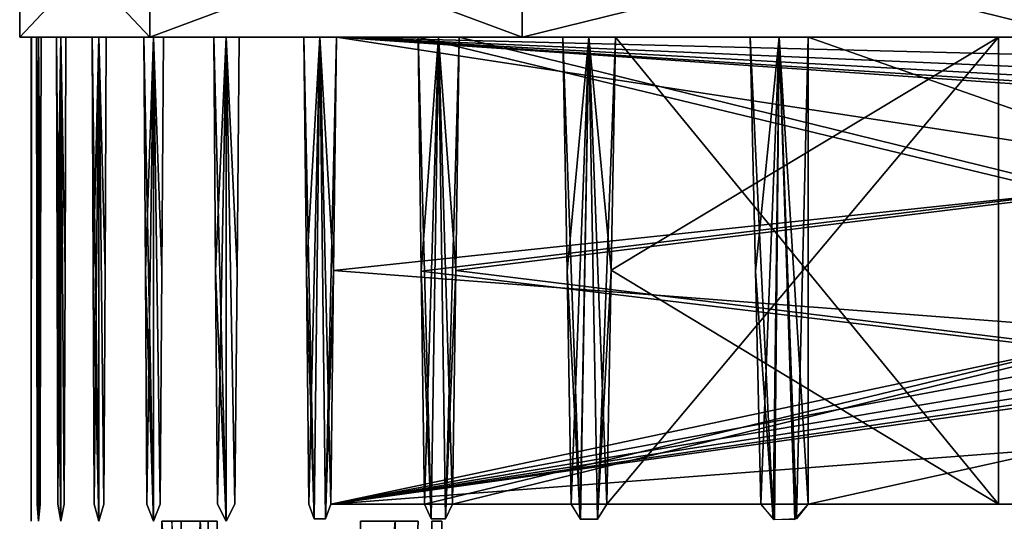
# Model space of a CAD drawing. Header units: millimetres. Extents: x -83 to 83, y -7 to 316.
# Tile 44 of 96: x -80 to -37, y 198 to 220. Entities that reach past the tile are written whole.
import ezdxf

# ---------------------------------------------------------------- set-up
doc = ezdxf.new("R2010")
doc.units = ezdxf.units.MM
doc.header["$LTSCALE"] = 81.481481
for name, color, linetype in [('586', 7, 'CONTINUOUS'), ('588', 7, 'CONTINUOUS'), ('592', 7, 'CONTINUOUS'), ('593', 7, 'CONTINUOUS'), ('594', 7, 'CONTINUOUS'), ('595', 7, 'CONTINUOUS'), ('596', 7, 'CONTINUOUS'), ('600', 7, 'CONTINUOUS'), ('601', 7, 'CONTINUOUS'), ('602', 7, 'CONTINUOUS'), ('603', 7, 'CONTINUOUS'), ('607', 7, 'CONTINUOUS'), ('608', 7, 'CONTINUOUS'), ('609', 7, 'CONTINUOUS'), ('613', 7, 'CONTINUOUS'), ('614', 7, 'CONTINUOUS'), ('617', 7, 'CONTINUOUS'), ('618', 7, 'CONTINUOUS'), ('619', 7, 'CONTINUOUS'), ('620', 7, 'CONTINUOUS'), ('621', 7, 'CONTINUOUS'), ('623', 7, 'CONTINUOUS'), ('625', 7, 'CONTINUOUS'), ('627', 7, 'CONTINUOUS'), ('629', 7, 'CONTINUOUS'), ('631', 7, 'CONTINUOUS'), ('633', 7, 'CONTINUOUS'), ('635', 7, 'CONTINUOUS'), ('637', 7, 'CONTINUOUS'), ('639', 7, 'CONTINUOUS'), ('641', 7, 'CONTINUOUS'), ('784', 7, 'CONTINUOUS'), ('787', 7, 'CONTINUOUS'), ('792', 7, 'CONTINUOUS'), ('795', 7, 'CONTINUOUS'), ('806', 7, 'CONTINUOUS'), ('807', 7, 'CONTINUOUS'), ('808', 7, 'CONTINUOUS'), ('815', 7, 'CONTINUOUS'), ('818', 7, 'CONTINUOUS'), ('833', 7, 'CONTINUOUS'), ('834', 7, 'CONTINUOUS'), ('835', 7, 'CONTINUOUS'), ('842', 7, 'CONTINUOUS'), ('845', 7, 'CONTINUOUS')]:
    doc.layers.add(name, color=color, linetype=linetype)

msp = doc.modelspace()

# ---------------------------------------------------------------- linework, layer by layer
at = {"layer": '586', "color": 7, "linetype": 'CONTINUOUS'}
for points in [[(-80, 218.9, 0.001), (-74.348, 218.9, -29.536), (-74.347, 218.9, 29.537), (-80, 218.9, 0.001)], [(-74.348, 218.9, -29.536), (-58.19, 218.9, -54.9), (-74.347, 218.9, 29.537), (-74.348, 218.9, -29.536)], [(-74.347, 218.9, 29.537), (-58.19, 218.9, -54.9), (-58.189, 218.9, 54.9), (-74.347, 218.9, 29.537)], [(-58.19, 218.9, -54.9), (-33.819, 218.9, -72.5), (-58.189, 218.9, 54.9), (-58.19, 218.9, -54.9)], [(-58.189, 218.9, 54.9), (-33.819, 218.9, -72.5), (-33.819, 218.9, 72.5), (-58.189, 218.9, 54.9)]]:
    msp.add_3dface(points, dxfattribs=at)
at = {"layer": '588', "color": 7, "linetype": 'CONTINUOUS'}
for points in [[(-74.348, 218.9, -29.536), (-80, 218.9, 0.001), (-74.349, 224.9, -29.534), (-74.348, 218.9, -29.536)], [(-80, 218.9, 0.001), (-74.347, 218.9, 29.537), (-80, 224.9, 0.003), (-80, 218.9, 0.001)], [(-80, 218.9, 0.001), (-80, 224.9, 0.003), (-74.349, 224.9, -29.534), (-80, 218.9, 0.001)], [(-74.347, 218.9, 29.537), (-74.347, 224.9, 29.539), (-80, 224.9, 0.003), (-74.347, 218.9, 29.537)], [(-74.348, 218.9, -29.536), (-74.349, 224.9, -29.534), (-58.191, 224.9, -54.898), (-74.348, 218.9, -29.536)], [(-58.19, 218.9, -54.9), (-74.348, 218.9, -29.536), (-58.191, 224.9, -54.898), (-58.19, 218.9, -54.9)], [(-74.347, 218.9, 29.537), (-58.189, 218.9, 54.9), (-74.347, 224.9, 29.539), (-74.347, 218.9, 29.537)], [(-58.189, 218.9, 54.9), (-58.189, 224.9, 54.9), (-74.347, 224.9, 29.539), (-58.189, 218.9, 54.9)], [(-58.19, 218.9, -54.9), (-58.191, 224.9, -54.898), (-33.819, 224.9, -72.5), (-58.19, 218.9, -54.9)], [(-33.819, 218.9, -72.5), (-58.19, 218.9, -54.9), (-33.819, 224.9, -72.5), (-33.819, 218.9, -72.5)], [(-58.189, 218.9, 54.9), (-33.819, 218.9, 72.5), (-58.189, 224.9, 54.9), (-58.189, 218.9, 54.9)], [(-33.819, 218.9, 72.5), (-33.819, 224.9, 72.5), (-58.189, 224.9, 54.9), (-33.819, 218.9, 72.5)]]:
    msp.add_3dface(points, dxfattribs=at)
at = {"layer": '592', "color": 7, "linetype": 'CONTINUOUS'}
for points in [[(-37.5, 218.9, -58.224), (-37.5, 198.637, -57.87), (-54.51, 198.637, -57.87), (-37.5, 218.9, -58.224)], [(-54.51, 198.637, -57.87), (-54.321, 208.788, -58.047), (-37.5, 218.9, -58.224), (-54.51, 198.637, -57.87)], [(-54.132, 218.9, -58.224), (-37.5, 218.9, -58.224), (-54.321, 208.788, -58.047), (-54.132, 218.9, -58.224)]]:
    msp.add_3dface(points, dxfattribs=at)
at = {"layer": '593', "color": 7, "linetype": 'CONTINUOUS'}
for points in [[(-56.413, 218.9, -56.016), (-55.283, 218.9, -57.132), (-56.236, 208.75, -56.194), (-56.413, 218.9, -56.016)], [(-56.236, 208.75, -56.194), (-55.283, 218.9, -57.132), (-56.059, 198.637, -56.37), (-56.236, 208.75, -56.194)], [(-56.059, 198.637, -56.37), (-55.283, 218.9, -57.132), (-55.653, 197.986, -56.772), (-56.059, 198.637, -56.37)], [(-55.653, 197.986, -56.772), (-55.283, 218.9, -57.132), (-54.912, 197.997, -57.488), (-55.653, 197.986, -56.772)], [(-55.283, 218.9, -57.132), (-54.132, 218.9, -58.224), (-54.912, 197.997, -57.488), (-55.283, 218.9, -57.132)], [(-54.132, 218.9, -58.224), (-54.321, 208.788, -58.047), (-54.912, 197.997, -57.488), (-54.132, 218.9, -58.224)], [(-54.321, 208.788, -58.047), (-54.51, 198.637, -57.87), (-54.912, 197.997, -57.488), (-54.321, 208.788, -58.047)]]:
    msp.add_3dface(points, dxfattribs=at)
at = {"layer": '594', "color": 7, "linetype": 'CONTINUOUS'}
for points in [[(21.5, 198.637, -50.73), (-61.211, 198.637, -50.73), (21.5, 218.9, -51.084), (21.5, 198.637, -50.73)], [(-61.211, 198.637, -50.73), (-61.063, 208.785, -50.907), (21.5, 218.9, -51.084), (-61.211, 198.637, -50.73)], [(-60.916, 218.9, -51.084), (21.5, 218.9, -51.084), (-61.063, 208.785, -50.907), (-60.916, 218.9, -51.084)]]:
    msp.add_3dface(points, dxfattribs=at)
at = {"layer": '595', "color": 7, "linetype": 'CONTINUOUS'}
for points in [[(21.5, 218.9, -48.876), (-62.7, 218.9, -48.876), (21.5, 198.637, -49.23), (21.5, 218.9, -48.876)], [(-62.7, 218.9, -48.876), (-62.562, 208.752, -49.054), (21.5, 198.637, -49.23), (-62.7, 218.9, -48.876)], [(-62.423, 198.637, -49.23), (21.5, 198.637, -49.23), (-62.562, 208.752, -49.054), (-62.423, 198.637, -49.23)]]:
    msp.add_3dface(points, dxfattribs=at)
at = {"layer": '596', "color": 7, "linetype": 'CONTINUOUS'}
for points in [[(-62.562, 208.752, -49.054), (-62.7, 218.9, -48.876), (-61.817, 218.9, -49.989), (-62.562, 208.752, -49.054)], [(-62.423, 198.637, -49.23), (-62.562, 208.752, -49.054), (-61.817, 218.9, -49.989), (-62.423, 198.637, -49.23)], [(-62.423, 198.637, -49.23), (-61.817, 218.9, -49.989), (-62.13, 198.004, -49.6), (-62.423, 198.637, -49.23)], [(-62.13, 198.004, -49.6), (-61.817, 218.9, -49.989), (-61.507, 198.01, -50.371), (-62.13, 198.004, -49.6)], [(-61.817, 218.9, -49.989), (-60.916, 218.9, -51.084), (-61.507, 198.01, -50.371), (-61.817, 218.9, -49.989)], [(-60.916, 218.9, -51.084), (-61.063, 208.785, -50.907), (-61.507, 198.01, -50.371), (-60.916, 218.9, -51.084)], [(-61.063, 208.785, -50.907), (-61.211, 198.637, -50.73), (-61.507, 198.01, -50.371), (-61.063, 208.785, -50.907)]]:
    msp.add_3dface(points, dxfattribs=at)
at = {"layer": '600', "color": 7, "linetype": 'CONTINUOUS'}
for points in [[(29.347, 216.499, -43.902), (-66.484, 198.637, -43.59), (29.059, 218.9, -43.944), (29.347, 216.499, -43.902)], [(-66.484, 198.637, -43.59), (-66.368, 208.782, -43.767), (29.059, 218.9, -43.944), (-66.484, 198.637, -43.59)], [(-66.251, 218.9, -43.944), (29.059, 218.9, -43.944), (-66.368, 208.782, -43.767), (-66.251, 218.9, -43.944)], [(29.611, 214.776, -43.872), (-66.484, 198.637, -43.59), (29.347, 216.499, -43.902), (29.611, 214.776, -43.872)], [(29.862, 213.551, -43.85), (-66.484, 198.637, -43.59), (29.611, 214.776, -43.872), (29.862, 213.551, -43.85)], [(30.124, 212.702, -43.835), (-66.484, 198.637, -43.59), (29.862, 213.551, -43.85), (30.124, 212.702, -43.835)], [(30.5, 212.253, -43.828), (-66.484, 198.637, -43.59), (30.124, 212.702, -43.835), (30.5, 212.253, -43.828)], [(66.368, 208.782, -43.767), (-66.484, 198.637, -43.59), (30.5, 212.253, -43.828), (66.368, 208.782, -43.767)], [(66.484, 198.637, -43.59), (-66.484, 198.637, -43.59), (66.368, 208.782, -43.767), (66.484, 198.637, -43.59)]]:
    msp.add_3dface(points, dxfattribs=at)
at = {"layer": '601', "color": 7, "linetype": 'CONTINUOUS'}
for points in [[(-67.663, 218.9, -41.736), (-66.966, 218.9, -42.846), (-67.554, 208.756, -41.913), (-67.663, 218.9, -41.736)], [(-67.554, 208.756, -41.913), (-66.966, 218.9, -42.846), (-67.444, 198.637, -42.09), (-67.554, 208.756, -41.913)], [(-67.444, 198.637, -42.09), (-66.966, 218.9, -42.846), (-67.216, 198.008, -42.452), (-67.444, 198.637, -42.09)], [(-67.216, 198.008, -42.452), (-66.966, 218.9, -42.846), (-66.717, 198.011, -43.233), (-67.216, 198.008, -42.452)], [(-66.966, 218.9, -42.846), (-66.251, 218.9, -43.944), (-66.717, 198.011, -43.233), (-66.966, 218.9, -42.846)], [(-66.251, 218.9, -43.944), (-66.368, 208.782, -43.767), (-66.717, 198.011, -43.233), (-66.251, 218.9, -43.944)], [(-66.368, 208.782, -43.767), (-66.484, 198.637, -43.59), (-66.717, 198.011, -43.233), (-66.368, 208.782, -43.767)]]:
    msp.add_3dface(points, dxfattribs=at)
at = {"layer": '602', "color": 7, "linetype": 'CONTINUOUS'}
for points in [[(-66.368, 208.782, 43.767), (66.484, 198.637, 43.59), (-66.251, 218.9, 43.944), (-66.368, 208.782, 43.767)], [(-66.251, 218.9, 43.944), (66.484, 198.637, 43.59), (30.5, 212.253, 43.828), (-66.251, 218.9, 43.944)], [(29.059, 218.9, 43.944), (-66.251, 218.9, 43.944), (29.348, 216.495, 43.902), (29.059, 218.9, 43.944)], [(29.348, 216.495, 43.902), (-66.251, 218.9, 43.944), (29.611, 214.772, 43.872), (29.348, 216.495, 43.902)], [(29.611, 214.772, 43.872), (-66.251, 218.9, 43.944), (29.863, 213.548, 43.85), (29.611, 214.772, 43.872)], [(29.863, 213.548, 43.85), (-66.251, 218.9, 43.944), (30.125, 212.7, 43.835), (29.863, 213.548, 43.85)], [(30.125, 212.7, 43.835), (-66.251, 218.9, 43.944), (30.5, 212.253, 43.828), (30.125, 212.7, 43.835)], [(-66.484, 198.637, 43.59), (66.484, 198.637, 43.59), (-66.368, 208.782, 43.767), (-66.484, 198.637, 43.59)]]:
    msp.add_3dface(points, dxfattribs=at)
at = {"layer": '603', "color": 7, "linetype": 'CONTINUOUS'}
for points in [[(-67.663, 218.9, 41.736), (-67.554, 208.756, 41.913), (-67.215, 198.007, 42.455), (-67.663, 218.9, 41.736)], [(-66.966, 218.9, 42.846), (-67.663, 218.9, 41.736), (-67.215, 198.007, 42.455), (-66.966, 218.9, 42.846)], [(-66.716, 198.013, 43.235), (-66.966, 218.9, 42.846), (-67.215, 198.007, 42.455), (-66.716, 198.013, 43.235)], [(-66.484, 198.637, 43.59), (-66.368, 208.782, 43.767), (-66.966, 218.9, 42.846), (-66.484, 198.637, 43.59)], [(-66.484, 198.637, 43.59), (-66.966, 218.9, 42.846), (-66.716, 198.013, 43.235), (-66.484, 198.637, 43.59)], [(-66.368, 208.782, 43.767), (-66.251, 218.9, 43.944), (-66.966, 218.9, 42.846), (-66.368, 208.782, 43.767)], [(-67.444, 198.637, 42.09), (-67.215, 198.007, 42.455), (-67.554, 208.756, 41.913), (-67.444, 198.637, 42.09)]]:
    msp.add_3dface(points, dxfattribs=at)
at = {"layer": '607', "color": 7, "linetype": 'CONTINUOUS'}
for points in [[(-62.7, 218.9, 48.876), (21.5, 218.9, 48.876), (-62.562, 208.752, 49.054), (-62.7, 218.9, 48.876)], [(-62.562, 208.752, 49.054), (21.5, 218.9, 48.876), (-62.423, 198.637, 49.23), (-62.562, 208.752, 49.054)], [(-62.423, 198.637, 49.23), (21.5, 218.9, 48.876), (21.5, 198.637, 49.23), (-62.423, 198.637, 49.23)]]:
    msp.add_3dface(points, dxfattribs=at)
at = {"layer": '608', "color": 7, "linetype": 'CONTINUOUS'}
for points in [[(-61.063, 208.785, 50.907), (21.5, 198.637, 50.73), (-60.916, 218.9, 51.084), (-61.063, 208.785, 50.907)], [(21.5, 198.637, 50.73), (21.5, 218.9, 51.084), (-60.916, 218.9, 51.084), (21.5, 198.637, 50.73)], [(-61.211, 198.637, 50.73), (21.5, 198.637, 50.73), (-61.063, 208.785, 50.907), (-61.211, 198.637, 50.73)]]:
    msp.add_3dface(points, dxfattribs=at)
at = {"layer": '609', "color": 7, "linetype": 'CONTINUOUS'}
for points in [[(-62.7, 218.9, 48.876), (-62.562, 208.752, 49.054), (-62.13, 198.004, 49.599), (-62.7, 218.9, 48.876)], [(-61.817, 218.9, 49.989), (-62.7, 218.9, 48.876), (-62.13, 198.004, 49.599), (-61.817, 218.9, 49.989)], [(-61.506, 198.01, 50.371), (-61.817, 218.9, 49.989), (-62.13, 198.004, 49.599), (-61.506, 198.01, 50.371)], [(-61.211, 198.637, 50.73), (-61.063, 208.785, 50.907), (-61.817, 218.9, 49.989), (-61.211, 198.637, 50.73)], [(-61.211, 198.637, 50.73), (-61.817, 218.9, 49.989), (-61.506, 198.01, 50.371), (-61.211, 198.637, 50.73)], [(-61.063, 208.785, 50.907), (-60.916, 218.9, 51.084), (-61.817, 218.9, 49.989), (-61.063, 208.785, 50.907)], [(-62.423, 198.637, 49.23), (-62.13, 198.004, 49.599), (-62.562, 208.752, 49.054), (-62.423, 198.637, 49.23)]]:
    msp.add_3dface(points, dxfattribs=at)
at = {"layer": '613', "color": 7, "linetype": 'CONTINUOUS'}
for points in [[(-54.321, 208.788, 58.047), (-37.5, 198.637, 57.87), (-54.132, 218.9, 58.224), (-54.321, 208.788, 58.047)], [(-54.132, 218.9, 58.224), (-37.5, 198.637, 57.87), (-37.5, 218.9, 58.224), (-54.132, 218.9, 58.224)], [(-54.51, 198.637, 57.87), (-37.5, 198.637, 57.87), (-54.321, 208.788, 58.047), (-54.51, 198.637, 57.87)]]:
    msp.add_3dface(points, dxfattribs=at)
at = {"layer": '614', "color": 7, "linetype": 'CONTINUOUS'}
for points in [[(-55.283, 218.9, 57.132), (-56.413, 218.9, 56.016), (-55.66, 197.989, 56.765), (-55.283, 218.9, 57.132)], [(-56.413, 218.9, 56.016), (-56.236, 208.75, 56.194), (-55.66, 197.989, 56.765), (-56.413, 218.9, 56.016)], [(-54.919, 197.993, 57.482), (-55.283, 218.9, 57.132), (-55.66, 197.989, 56.765), (-54.919, 197.993, 57.482)], [(-54.51, 198.637, 57.87), (-54.321, 208.788, 58.047), (-55.283, 218.9, 57.132), (-54.51, 198.637, 57.87)], [(-54.51, 198.637, 57.87), (-55.283, 218.9, 57.132), (-54.919, 197.993, 57.482), (-54.51, 198.637, 57.87)], [(-54.321, 208.788, 58.047), (-54.132, 218.9, 58.224), (-55.283, 218.9, 57.132), (-54.321, 208.788, 58.047)], [(-56.059, 198.637, 56.37), (-55.66, 197.989, 56.765), (-56.236, 208.75, 56.194), (-56.059, 198.637, 56.37)]]:
    msp.add_3dface(points, dxfattribs=at)
at = {"layer": '617', "color": 7, "linetype": 'CONTINUOUS'}
for points in [[(-45.76, 198.65, 65.01), (12, 198.65, 65.01), (-45.76, 218.9, 65.01), (-45.76, 198.65, 65.01)], [(-45.76, 218.9, 65.01), (12, 198.65, 65.01), (12, 218.9, 65.01), (-45.76, 218.9, 65.01)]]:
    msp.add_3dface(points, dxfattribs=at)
at = {"layer": '618', "color": 7, "linetype": 'CONTINUOUS'}
for points in [[(-48.286, 218.9, 63.156), (-48.053, 208.745, 63.334), (-47.288, 197.988, 63.907), (-48.286, 218.9, 63.156)], [(-47.032, 218.9, 64.096), (-48.286, 218.9, 63.156), (-47.288, 197.988, 63.907), (-47.032, 218.9, 64.096)], [(-46.34, 197.98, 64.597), (-47.032, 218.9, 64.096), (-47.288, 197.988, 63.907), (-46.34, 197.98, 64.597)], [(-45.76, 198.65, 65.01), (-45.76, 218.9, 65.01), (-47.032, 218.9, 64.096), (-45.76, 198.65, 65.01)], [(-45.76, 198.65, 65.01), (-47.032, 218.9, 64.096), (-46.34, 197.98, 64.597), (-45.76, 198.65, 65.01)], [(-47.82, 198.637, 63.51), (-47.288, 197.988, 63.907), (-48.053, 208.745, 63.334), (-47.82, 198.637, 63.51)]]:
    msp.add_3dface(points, dxfattribs=at)
at = {"layer": '619', "color": 7, "linetype": 'CONTINUOUS'}
for points in [[(-45.76, 198.65, -65.01), (-45.76, 218.9, -65.01), (45.76, 218.9, -65.01), (-45.76, 198.65, -65.01)], [(45.76, 198.65, -65.01), (-45.76, 198.65, -65.01), (45.76, 218.9, -65.01), (45.76, 198.65, -65.01)]]:
    msp.add_3dface(points, dxfattribs=at)
at = {"layer": '620', "color": 7, "linetype": 'CONTINUOUS'}
for points in [[(-48.286, 218.9, -63.156), (-47.032, 218.9, -64.096), (-48.053, 208.745, -63.334), (-48.286, 218.9, -63.156)], [(-47.032, 218.9, -64.096), (-47.82, 198.637, -63.51), (-48.053, 208.745, -63.334), (-47.032, 218.9, -64.096)], [(-47.223, 197.965, -63.955), (-47.82, 198.637, -63.51), (-47.032, 218.9, -64.096), (-47.223, 197.965, -63.955)], [(-46.277, 198.005, -64.643), (-47.223, 197.965, -63.955), (-47.032, 218.9, -64.096), (-46.277, 198.005, -64.643)], [(-45.76, 218.9, -65.01), (-46.277, 198.005, -64.643), (-47.032, 218.9, -64.096), (-45.76, 218.9, -65.01)], [(-45.76, 218.9, -65.01), (-45.76, 198.65, -65.01), (-46.277, 198.005, -64.643), (-45.76, 218.9, -65.01)]]:
    msp.add_3dface(points, dxfattribs=at)
at = {"layer": '621', "color": 7, "linetype": 'CONTINUOUS'}
for points in [[(-71.577, 218.9, 34.596), (-71.492, 208.759, 34.773), (-71.033, 197.9, 35.7), (-71.577, 218.9, 34.596)], [(-71.032, 218.9, 35.704), (-71.577, 218.9, 34.596), (-71.033, 197.9, 35.7), (-71.032, 218.9, 35.704)], [(-70.652, 198.637, 36.45), (-71.032, 218.9, 35.704), (-71.033, 197.9, 35.7), (-70.652, 198.637, 36.45)], [(-70.468, 218.9, 36.804), (-71.032, 218.9, 35.704), (-70.56, 208.778, 36.627), (-70.468, 218.9, 36.804)], [(-70.56, 208.778, 36.627), (-71.032, 218.9, 35.704), (-70.652, 198.637, 36.45), (-70.56, 208.778, 36.627)], [(-71.405, 198.637, 34.95), (-71.033, 197.9, 35.7), (-71.492, 208.759, 34.773), (-71.405, 198.637, 34.95)]]:
    msp.add_3dface(points, dxfattribs=at)
at = {"layer": '623', "color": 7, "linetype": 'CONTINUOUS'}
for points in [[(-74.608, 218.9, 27.456), (-74.543, 208.762, 27.633), (-74.193, 197.9, 28.56), (-74.608, 218.9, 27.456)], [(-74.192, 218.9, 28.563), (-74.608, 218.9, 27.456), (-74.193, 197.9, 28.56), (-74.192, 218.9, 28.563)], [(-73.9, 198.637, 29.31), (-74.192, 218.9, 28.563), (-74.193, 197.9, 28.56), (-73.9, 198.637, 29.31)], [(-73.759, 218.9, 29.664), (-74.192, 218.9, 28.563), (-73.829, 208.776, 29.487), (-73.759, 218.9, 29.664)], [(-73.829, 208.776, 29.487), (-74.192, 218.9, 28.563), (-73.9, 198.637, 29.31), (-73.829, 208.776, 29.487)], [(-74.477, 198.637, 27.81), (-74.193, 197.9, 28.56), (-74.543, 208.762, 27.633), (-74.477, 198.637, 27.81)]]:
    msp.add_3dface(points, dxfattribs=at)
at = {"layer": '625', "color": 7, "linetype": 'CONTINUOUS'}
for points in [[(-76.86, 218.9, 20.316), (-76.813, 208.764, 20.493), (-76.56, 197.9, 21.42), (-76.86, 218.9, 20.316)], [(-76.559, 218.9, 21.423), (-76.86, 218.9, 20.316), (-76.56, 197.9, 21.42), (-76.559, 218.9, 21.423)], [(-76.346, 198.637, 22.17), (-76.559, 218.9, 21.423), (-76.56, 197.9, 21.42), (-76.346, 198.637, 22.17)], [(-76.243, 218.9, 22.524), (-76.559, 218.9, 21.423), (-76.295, 208.774, 22.347), (-76.243, 218.9, 22.524)], [(-76.295, 208.774, 22.347), (-76.559, 218.9, 21.423), (-76.346, 198.637, 22.17), (-76.295, 208.774, 22.347)], [(-76.766, 198.637, 20.67), (-76.56, 197.9, 21.42), (-76.813, 208.764, 20.493), (-76.766, 198.637, 20.67)]]:
    msp.add_3dface(points, dxfattribs=at)
at = {"layer": '627', "color": 7, "linetype": 'CONTINUOUS'}
for points in [[(-78.4, 218.9, 13.176), (-78.371, 208.766, 13.353), (-78.207, 197.9, 14.28), (-78.4, 218.9, 13.176)], [(-78.207, 218.9, 14.281), (-78.4, 218.9, 13.176), (-78.207, 197.9, 14.28), (-78.207, 218.9, 14.281)], [(-77.997, 218.9, 15.384), (-78.207, 218.9, 14.281), (-78.032, 208.772, 15.207), (-77.997, 218.9, 15.384)], [(-78.032, 208.772, 15.207), (-78.207, 218.9, 14.281), (-78.066, 198.637, 15.03), (-78.032, 208.772, 15.207)], [(-78.066, 198.637, 15.03), (-78.207, 218.9, 14.281), (-78.207, 197.9, 14.28), (-78.066, 198.637, 15.03)], [(-78.34, 198.637, 13.53), (-78.207, 197.9, 14.28), (-78.371, 208.766, 13.353), (-78.34, 198.637, 13.53)]]:
    msp.add_3dface(points, dxfattribs=at)
at = {"layer": '629', "color": 7, "linetype": 'CONTINUOUS'}
for points in [[(-79.27, 218.9, 6.036), (-79.257, 208.767, 6.213), (-79.179, 197.9, 7.14), (-79.27, 218.9, 6.036)], [(-79.179, 218.9, 7.141), (-79.27, 218.9, 6.036), (-79.179, 197.9, 7.14), (-79.179, 218.9, 7.141)], [(-79.071, 218.9, 8.244), (-79.179, 218.9, 7.141), (-79.09, 208.77, 8.067), (-79.071, 218.9, 8.244)], [(-79.09, 208.77, 8.067), (-79.179, 218.9, 7.141), (-79.108, 198.637, 7.89), (-79.09, 208.77, 8.067)], [(-79.108, 198.637, 7.89), (-79.179, 218.9, 7.141), (-79.179, 197.9, 7.14), (-79.108, 198.637, 7.89)], [(-79.243, 198.637, 6.39), (-79.179, 197.9, 7.14), (-79.257, 208.767, 6.213), (-79.243, 198.637, 6.39)]]:
    msp.add_3dface(points, dxfattribs=at)
at = {"layer": '631', "color": 7, "linetype": 'CONTINUOUS'}
for points in [[(-71.577, 218.9, -34.596), (-71.032, 218.9, -35.704), (-71.492, 208.759, -34.773), (-71.577, 218.9, -34.596)], [(-71.492, 208.759, -34.773), (-71.032, 218.9, -35.704), (-71.405, 198.637, -34.95), (-71.492, 208.759, -34.773)], [(-71.405, 198.637, -34.95), (-71.032, 218.9, -35.704), (-71.033, 197.9, -35.701), (-71.405, 198.637, -34.95)], [(-71.032, 218.9, -35.704), (-70.652, 198.637, -36.45), (-71.033, 197.9, -35.701), (-71.032, 218.9, -35.704)], [(-70.56, 208.778, -36.627), (-70.652, 198.637, -36.45), (-71.032, 218.9, -35.704), (-70.56, 208.778, -36.627)], [(-70.468, 218.9, -36.804), (-70.56, 208.778, -36.627), (-71.032, 218.9, -35.704), (-70.468, 218.9, -36.804)]]:
    msp.add_3dface(points, dxfattribs=at)
at = {"layer": '633', "color": 7, "linetype": 'CONTINUOUS'}
for points in [[(-74.608, 218.9, -27.456), (-74.192, 218.9, -28.563), (-74.543, 208.762, -27.633), (-74.608, 218.9, -27.456)], [(-74.543, 208.762, -27.633), (-74.192, 218.9, -28.563), (-74.477, 198.637, -27.81), (-74.543, 208.762, -27.633)], [(-74.477, 198.637, -27.81), (-74.192, 218.9, -28.563), (-74.193, 197.9, -28.56), (-74.477, 198.637, -27.81)], [(-74.192, 218.9, -28.563), (-73.9, 198.637, -29.31), (-74.193, 197.9, -28.56), (-74.192, 218.9, -28.563)], [(-73.829, 208.776, -29.487), (-73.9, 198.637, -29.31), (-74.192, 218.9, -28.563), (-73.829, 208.776, -29.487)], [(-73.759, 218.9, -29.664), (-73.829, 208.776, -29.487), (-74.192, 218.9, -28.563), (-73.759, 218.9, -29.664)]]:
    msp.add_3dface(points, dxfattribs=at)
at = {"layer": '635', "color": 7, "linetype": 'CONTINUOUS'}
for points in [[(-76.86, 218.9, -20.316), (-76.559, 218.9, -21.423), (-76.813, 208.764, -20.493), (-76.86, 218.9, -20.316)], [(-76.813, 208.764, -20.493), (-76.559, 218.9, -21.423), (-76.766, 198.637, -20.67), (-76.813, 208.764, -20.493)], [(-76.766, 198.637, -20.67), (-76.559, 218.9, -21.423), (-76.56, 197.9, -21.42), (-76.766, 198.637, -20.67)], [(-76.559, 218.9, -21.423), (-76.346, 198.637, -22.17), (-76.56, 197.9, -21.42), (-76.559, 218.9, -21.423)], [(-76.295, 208.774, -22.347), (-76.346, 198.637, -22.17), (-76.559, 218.9, -21.423), (-76.295, 208.774, -22.347)], [(-76.243, 218.9, -22.524), (-76.295, 208.774, -22.347), (-76.559, 218.9, -21.423), (-76.243, 218.9, -22.524)]]:
    msp.add_3dface(points, dxfattribs=at)
at = {"layer": '637', "color": 7, "linetype": 'CONTINUOUS'}
for points in [[(-78.4, 218.9, -13.176), (-78.207, 218.9, -14.281), (-78.371, 208.766, -13.353), (-78.4, 218.9, -13.176)], [(-78.371, 208.766, -13.353), (-78.207, 218.9, -14.281), (-78.34, 198.637, -13.53), (-78.371, 208.766, -13.353)], [(-78.34, 198.637, -13.53), (-78.207, 218.9, -14.281), (-78.207, 197.9, -14.28), (-78.34, 198.637, -13.53)], [(-78.032, 208.772, -15.207), (-78.066, 198.637, -15.03), (-78.207, 218.9, -14.281), (-78.032, 208.772, -15.207)], [(-78.207, 218.9, -14.281), (-78.066, 198.637, -15.03), (-78.207, 197.9, -14.28), (-78.207, 218.9, -14.281)], [(-77.997, 218.9, -15.384), (-78.032, 208.772, -15.207), (-78.207, 218.9, -14.281), (-77.997, 218.9, -15.384)]]:
    msp.add_3dface(points, dxfattribs=at)
at = {"layer": '639', "color": 7, "linetype": 'CONTINUOUS'}
for points in [[(-79.27, 218.9, -6.036), (-79.179, 218.9, -7.141), (-79.257, 208.767, -6.213), (-79.27, 218.9, -6.036)], [(-79.257, 208.767, -6.213), (-79.179, 218.9, -7.141), (-79.243, 198.637, -6.39), (-79.257, 208.767, -6.213)], [(-79.243, 198.637, -6.39), (-79.179, 218.9, -7.141), (-79.179, 197.9, -7.14), (-79.243, 198.637, -6.39)], [(-79.09, 208.77, -8.067), (-79.108, 198.637, -7.89), (-79.179, 218.9, -7.141), (-79.09, 208.77, -8.067)], [(-79.179, 218.9, -7.141), (-79.108, 198.637, -7.89), (-79.179, 197.9, -7.14), (-79.179, 218.9, -7.141)], [(-79.071, 218.9, -8.244), (-79.09, 208.77, -8.067), (-79.179, 218.9, -7.141), (-79.071, 218.9, -8.244)]]:
    msp.add_3dface(points, dxfattribs=at)
at = {"layer": '641', "color": 7, "linetype": 'CONTINUOUS'}
for points in [[(-79.5, 218.9), (-79.492, 218.9, -1.104), (-79.5, 197.901, 0), (-79.5, 218.9)], [(-79.5, 197.901, 0), (-79.492, 218.9, -1.104), (-79.495, 208.769, -0.927), (-79.5, 197.901, 0)], [(-79.492, 218.9, 1.104), (-79.5, 218.9), (-79.495, 208.769, 0.927), (-79.492, 218.9, 1.104)], [(-79.495, 208.769, 0.927), (-79.5, 218.9), (-79.496, 198.637, 0.75), (-79.495, 208.769, 0.927)], [(-79.496, 198.637, 0.75), (-79.5, 218.9), (-79.5, 197.901, 0), (-79.496, 198.637, 0.75)], [(-79.496, 198.637, -0.75), (-79.5, 197.901, 0), (-79.495, 208.769, -0.927), (-79.496, 198.637, -0.75)]]:
    msp.add_3dface(points, dxfattribs=at)
at = {"layer": '784', "color": 7, "linetype": 'CONTINUOUS'}
msp.add_3dface([(-71.893, 182.559, -16.364), (-72.17, 197.9, -16.355), (-71.813, 197.9, -17.859), (-71.893, 182.559, -16.364)], dxfattribs=at)
at = {"layer": '787', "color": 7, "linetype": 'CONTINUOUS'}
msp.add_3dface([(-63.383, 182.561, -37.67), (-63.699, 197.9, -37.659), (-62.704, 197.9, -39.297), (-63.383, 182.561, -37.67)], dxfattribs=at)
at = {"layer": '792', "color": 7, "linetype": 'CONTINUOUS'}
msp.add_3dface([(-72.17, 197.9, 16.355), (-71.893, 182.559, 16.364), (-71.813, 197.9, 17.859), (-72.17, 197.9, 16.355)], dxfattribs=at)
at = {"layer": '795', "color": 7, "linetype": 'CONTINUOUS'}
msp.add_3dface([(-63.699, 197.9, 37.659), (-63.383, 182.561, 37.67), (-62.704, 197.9, 39.297), (-63.699, 197.9, 37.659)], dxfattribs=at)
at = {"layer": '806', "color": 7, "linetype": 'CONTINUOUS'}
msp.add_3dface([(-73.823, 197.9, -13.215), (-73.357, 171.442, -13.199), (-72.989, 197.9, -12.194), (-73.823, 197.9, -13.215)], dxfattribs=at)
at = {"layer": '807', "color": 7, "linetype": 'CONTINUOUS'}
msp.add_3dface([(-72.17, 197.9, -16.355), (-71.893, 182.559, -16.364), (-73.391, 197.9, -15.345), (-72.17, 197.9, -16.355)], dxfattribs=at)
at = {"layer": '808', "color": 7, "linetype": 'CONTINUOUS'}
msp.add_3dface([(-71.685, 171.358, -20.338), (-71.424, 197.9, -19.355), (-72.162, 197.9, -20.355), (-71.685, 171.358, -20.338)], dxfattribs=at)
at = {"layer": '815', "color": 7, "linetype": 'CONTINUOUS'}
for points in [[(-65.209, 197.9, -36.765), (-63.699, 197.9, -37.659), (-64.93, 184.342, -36.775), (-65.209, 197.9, -36.765)], [(-63.699, 197.9, -37.659), (-63.383, 182.561, -37.67), (-64.93, 184.342, -36.775), (-63.699, 197.9, -37.659)]]:
    msp.add_3dface(points, dxfattribs=at)
at = {"layer": '818', "color": 7, "linetype": 'CONTINUOUS'}
msp.add_3dface([(-61.832, 184.331, -41.765), (-61.666, 197.9, -40.906), (-62.112, 197.9, -41.775), (-61.832, 184.331, -41.765)], dxfattribs=at)
at = {"layer": '833', "color": 7, "linetype": 'CONTINUOUS'}
for points in [[(-73.823, 197.9, 13.215), (-72.989, 197.9, 12.194), (-72.718, 182.559, 12.185), (-73.823, 197.9, 13.215)], [(-73.357, 171.442, 13.199), (-73.823, 197.9, 13.215), (-72.718, 182.559, 12.185), (-73.357, 171.442, 13.199)]]:
    msp.add_3dface(points, dxfattribs=at)
at = {"layer": '834', "color": 7, "linetype": 'CONTINUOUS'}
for points in [[(-72.913, 171.357, 15.361), (-72.17, 197.9, 16.355), (-73.391, 197.9, 15.345), (-72.913, 171.357, 15.361)], [(-71.893, 182.559, 16.364), (-72.17, 197.9, 16.355), (-72.913, 171.357, 15.361), (-71.893, 182.559, 16.364)]]:
    msp.add_3dface(points, dxfattribs=at)
at = {"layer": '835', "color": 7, "linetype": 'CONTINUOUS'}
for points in [[(-71.424, 197.9, 19.355), (-71.149, 182.559, 19.346), (-72.162, 197.9, 20.355), (-71.424, 197.9, 19.355)], [(-72.162, 197.9, 20.355), (-71.149, 182.559, 19.346), (-71.685, 171.358, 20.338), (-72.162, 197.9, 20.355)]]:
    msp.add_3dface(points, dxfattribs=at)
at = {"layer": '842', "color": 7, "linetype": 'CONTINUOUS'}
for points in [[(-64.93, 184.342, 36.775), (-63.699, 197.9, 37.659), (-65.209, 197.9, 36.765), (-64.93, 184.342, 36.775)], [(-63.383, 182.561, 37.67), (-63.699, 197.9, 37.659), (-64.93, 184.342, 36.775), (-63.383, 182.561, 37.67)]]:
    msp.add_3dface(points, dxfattribs=at)
at = {"layer": '845', "color": 7, "linetype": 'CONTINUOUS'}
msp.add_3dface([(-62.112, 197.9, 41.775), (-61.666, 197.9, 40.906), (-61.832, 184.331, 41.765), (-62.112, 197.9, 41.775)], dxfattribs=at)

doc.saveas('drawing.dxf')
